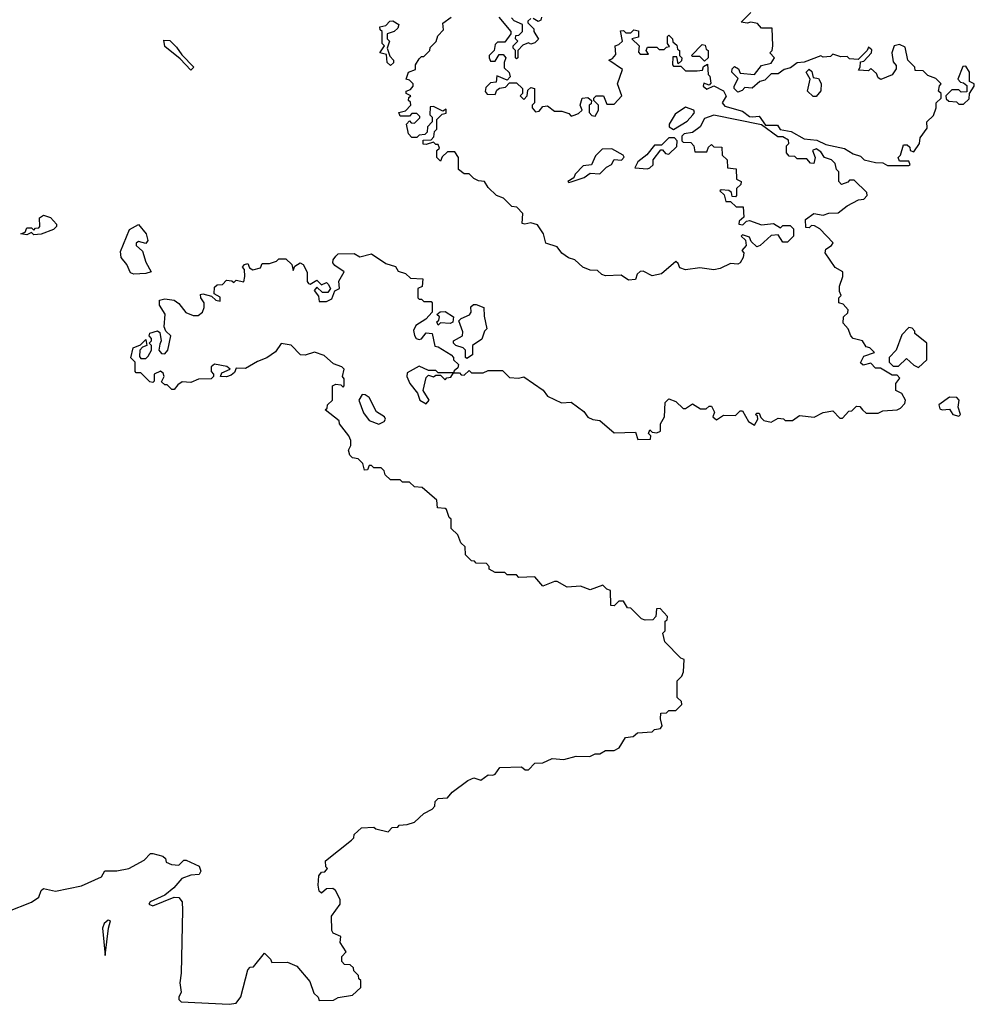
# Model space of a CAD drawing. Extents: x 1980017 to 2252640, y 74400 to 266395.
# Tile 219 of 256: x 2141875 to 2145890, y 152245 to 156385. Entities that reach past the tile are written whole.
import ezdxf

# ---------------------------------------------------------------- set-up
doc = ezdxf.new("R2010")
doc.units = 0

msp = doc.modelspace()

# ---------------------------------------------------------------- linework, layer by layer
at = {"layer": '0CON20XD'}
for points in [[(2144000, 155525), (2143988.3, 155528.3), (2143990.7, 155570.7), (2143966.4, 155596.4), (2143945, 155600), (2143910, 155635), (2143880, 155645), (2143845, 155680), (2143830, 155705), (2143805, 155707.5), (2143785, 155717.5), (2143765, 155737.5), (2143745, 155737.5), (2143720, 155755), (2143720, 155805), (2143705, 155830), (2143675, 155830), (2143651.7, 155808.3), (2143645, 155790), (2143630, 155805), (2143630, 155835), (2143640, 155845), (2143635, 155860), (2143625, 155860), (2143615, 155870), (2143585, 155860), (2143571.7, 155861.7), (2143571.7, 155878.3), (2143605, 155880), (2143617, 155893), (2143620, 155915), (2143630, 155925), (2143630, 155965), (2143651.7, 155988.3), (2143668.3, 155991.7), (2143668.3, 156008.3), (2143655, 156000), (2143615, 156020), (2143601.7, 156018.3), (2143600, 155985), (2143610, 155975), (2143610, 155955), (2143590, 155935), (2143588.3, 155911.7), (2143578.3, 155901.7), (2143555, 155900), (2143545, 155890), (2143525, 155890), (2143510, 155905), (2143502.5, 155945), (2143515, 155960), (2143521.7, 155951.7), (2143535, 155950), (2143558.3, 155971.7), (2143558.3, 155978.3), (2143545, 155990), (2143525, 155990), (2143515, 155980), (2143475, 155980), (2143470, 155995), (2143498.3, 156001.7), (2143520, 156025), (2143518.3, 156038.3), (2143510, 156045), (2143511.7, 156058.3), (2143520, 156065), (2143500, 156075), (2143500, 156085), (2143518.3, 156091.7), (2143530, 156105), (2143530, 156115), (2143515, 156130), (2143500, 156135), (2143510, 156165), (2143540, 156175), (2143540, 156195), (2143555, 156220), (2143565, 156230), (2143575, 156230), (2143600, 156255), (2143601.7, 156268.3), (2143627, 156293), (2143633, 156317), (2143657, 156343), (2143655, 156370), (2143690, 156395)], [(2143890, 156395), (2143940, 156335), (2143940, 156325), (2143915, 156290), (2143885, 156290), (2143875, 156280), (2143870, 156255), (2143850, 156235), (2143850, 156225), (2143855, 156210), (2143875, 156210), (2143891.7, 156238.3), (2143908.3, 156238.3), (2143920, 156225), (2143912.5, 156205), (2143913, 156183), (2143933, 156163), (2143937.5, 156145), (2143925, 156130), (2143881.7, 156148.3), (2143878.3, 156121.7), (2143855, 156120), (2143835, 156100), (2143832.5, 156082.5), (2143841.7, 156071.7), (2143875, 156070), (2143881.7, 156088.3), (2143892.5, 156097.5), (2143918.3, 156101.7), (2143935, 156120), (2143965, 156120), (2143990, 156095), (2143990, 156075), (2143980, 156065), (2143995, 156050), (2144010, 156065), (2144011.7, 156088.3), (2144025, 156100), (2144040, 156095), (2144040, 156035), (2144030, 156025), (2144030, 156015), (2144045, 155997.5), (2144060, 156000), (2144075, 156020), (2144095, 156022.5), (2144125, 156000), (2144155, 156000), (2144185, 155990), (2144195, 155980), (2144207, 155983), (2144225, 155990), (2144240, 156005), (2144232.5, 156025), (2144240, 156055), (2144265, 156057.5), (2144280, 156045), (2144278.3, 156031.7), (2144270, 156025), (2144270, 155995), (2144281.7, 155981.7), (2144295, 155980), (2144310, 156005), (2144310, 156025), (2144290, 156045), (2144290, 156055), (2144300, 156065), (2144330, 156065), (2144345, 156030), (2144375, 156030), (2144407.5, 156065), (2144390, 156115), (2144410, 156175), (2144352.5, 156215), (2144368.3, 156221.7), (2144381.7, 156238.3), (2144380, 156275), (2144395, 156280), (2144410, 156295), (2144401.7, 156338.3), (2144415, 156340), (2144425, 156330), (2144445, 156330), (2144458.3, 156341.7), (2144477.5, 156337.5), (2144478.3, 156311.7), (2144450, 156305), (2144480, 156275), (2144478.3, 156248.3), (2144485, 156240), (2144520, 156240), (2144510, 156255), (2144515, 156270), (2144555, 156270), (2144565, 156260), (2144585, 156260), (2144595, 156270), (2144608.3, 156271.7), (2144600, 156285), (2144600, 156315), (2144605, 156320), (2144620, 156305), (2144621.7, 156291.7), (2144638.3, 156278.3), (2144641.7, 156261.7), (2144650, 156255), (2144650, 156235), (2144660, 156225), (2144658.3, 156211.7), (2144645, 156200), (2144638.3, 156228.3), (2144621.7, 156228.3), (2144620, 156195), (2144625, 156190), (2144655, 156190), (2144675, 156170), (2144725, 156170), (2144747.5, 156172.5), (2144751.7, 156188.3), (2144768.3, 156198.3), (2144770, 156155), (2144777, 156147), (2144781.7, 156118.3), (2144775, 156110), (2144752.5, 156117.5), (2144750, 156105), (2144765, 156092.5), (2144795, 156107.5), (2144835.8, 156085.8), (2144846.7, 156063.3), (2144830, 156035), (2144840.7, 156020.7), (2144915, 156000), (2144945, 155977.5), (2144957, 155977), (2144985, 155980), (2145011.7, 155941.7), (2145061.7, 155941.7), (2145073.3, 155923.3), (2145120, 155915), (2145173.8, 155883.8), (2145228.3, 155878.3), (2145265, 155860), (2145343.9, 155843.9), (2145380.4, 155820.5), (2145410.7, 155810.7), (2145426.1, 155796.1), (2145473.9, 155783.9), (2145505, 155783.3), (2145525, 155772.5), (2145615, 155772.5)], [(2144025, 156390), (2144011.7, 156378.3), (2144011.7, 156371.7), (2144037, 156347), (2144037.5, 156335), (2144057, 156303), (2144041.7, 156288.3), (2144025, 156282.5), (2144015, 156287.5), (2143991.7, 156278.3), (2143970, 156255), (2143970, 156225), (2143965, 156220), (2143960, 156225), (2143960, 156255), (2143950, 156265), (2143950, 156275), (2143970, 156295), (2143960, 156305), (2143961.7, 156318.3), (2143975, 156320), (2143990, 156335), (2143990, 156365), (2143955, 156380), (2143943, 156393)], [(2144070, 156395), (2144066.4, 156383.6), (2144055, 156377.5), (2144035, 156390)], [(2145615, 155772.5), (2145620, 155775), (2145615, 155790), (2145575, 155790), (2145570, 155805), (2145580, 155815), (2145591.7, 155858.3), (2145608.3, 155858.3), (2145618.3, 155848.3), (2145620, 155835), (2145635, 155830), (2145660, 155865), (2145661.7, 155888.3), (2145691.7, 155928.3), (2145690, 155955), (2145718.3, 155981.7), (2145730, 156015), (2145730, 156035), (2145750, 156055), (2145750, 156075), (2145740, 156085), (2145743, 156107), (2145750, 156115), (2145728.3, 156138.3), (2145695, 156150), (2145675, 156170), (2145641.7, 156171.7), (2145640, 156185), (2145610, 156215), (2145599.3, 156269.3), (2145575, 156280), (2145552.5, 156275), (2145542.5, 156245), (2145548.3, 156208.3), (2145561.7, 156191.7), (2145561.7, 156178.3), (2145545, 156152.5), (2145497, 156133), (2145485, 156140), (2145478.3, 156158.3), (2145455, 156180), (2145445, 156170), (2145402.5, 156172.5), (2145410, 156185), (2145411.7, 156208.3), (2145425, 156210), (2145457.5, 156245), (2145458.3, 156258.3), (2145445, 156270), (2145440, 156255), (2145401.7, 156218.3), (2145365, 156220), (2145355, 156230), (2145328.3, 156228.3), (2145295, 156240), (2145285, 156230), (2145255, 156227.5), (2145245, 156232.5), (2145175, 156206.7), (2145145, 156203.3), (2145117.5, 156182.5), (2145090, 156175), (2145065, 156157.5), (2145035, 156156.7), (2145009.6, 156130.5), (2144987.5, 156125), (2144955, 156097.5), (2144925, 156100), (2144913, 156087), (2144895, 156080), (2144880, 156095), (2144880, 156105), (2144897.5, 156137.5), (2144870, 156165), (2144871.7, 156178.3), (2144881.7, 156188.3), (2144898.3, 156178.3), (2144905, 156160), (2144965, 156154), (2144995, 156192.5), (2145035, 156202.5), (2145050, 156225), (2145030, 156245), (2145040, 156255), (2145042.5, 156275), (2145040, 156350), (2144995, 156350), (2144978.3, 156368.3), (2144950, 156375), (2144935, 156370), (2144910, 156375), (2144950, 156415)], [(2143435, 156192.5), (2143420, 156205), (2143418.3, 156238.3), (2143390, 156245), (2143410, 156275), (2143400, 156285), (2143400, 156335), (2143391.7, 156341.7), (2143390, 156355), (2143415, 156360), (2143431.7, 156378.3), (2143445, 156380), (2143470, 156365), (2143465, 156350), (2143450, 156335), (2143420, 156325), (2143420, 156305), (2143430, 156295), (2143420, 156265), (2143431.7, 156231.7), (2143447.5, 156215), (2143447, 156203), (2143435, 156192.5)], [(2142595, 156173.3), (2142550, 156220), (2142485, 156272.5), (2142481.7, 156298.3), (2142507, 156297), (2142535, 156270), (2142557, 156237), (2142607.5, 156185), (2142595, 156173.3)], [(2144755, 156210), (2144735, 156230), (2144705, 156230), (2144700, 156235), (2144745, 156280), (2144758.3, 156278.3), (2144761.7, 156261.7), (2144770, 156255), (2144770, 156225), (2144755, 156210)], [(2145845, 156030), (2145868.3, 156051.7), (2145870, 156075), (2145890, 156105), (2145890, 156115), (2145870, 156125), (2145870, 156165), (2145855, 156190), (2145841.7, 156188.3), (2145820, 156135), (2145831.7, 156121.7), (2145845, 156120), (2145858.3, 156108.3), (2145858.3, 156081.7), (2145835, 156080), (2145825, 156090), (2145795, 156090), (2145770, 156065), (2145771.7, 156051.7), (2145783, 156043), (2145815, 156040), (2145825, 156030), (2145845, 156030)], [(2145211.7, 156061.7), (2145188.8, 156085), (2145200, 156135), (2145182.5, 156165), (2145195, 156177.5), (2145207, 156167), (2145211.7, 156141.7), (2145235, 156137.5), (2145246.4, 156116.4), (2145243.9, 156086.1), (2145225, 156062.5), (2145211.7, 156061.7)], [(2144625, 155923.8), (2144681.7, 155958.3), (2144706.7, 155985), (2144712.5, 155995), (2144710, 156005), (2144675, 156016.7), (2144632, 155988), (2144606.2, 155945), (2144606.7, 155935), (2144625, 155923.8)], [(2143690, 154285), (2143681.7, 154291.7), (2143670, 154325), (2143665, 154330), (2143631.7, 154331.7), (2143630, 154365), (2143568.3, 154418.3), (2143535, 154420), (2143515, 154440), (2143485, 154440), (2143475, 154450), (2143435, 154450), (2143411.7, 154471.7), (2143408.3, 154488.3), (2143395, 154500), (2143365, 154500), (2143355, 154510), (2143345, 154510), (2143338.3, 154491.7), (2143325, 154490), (2143318.3, 154518.3), (2143298.3, 154538.3), (2143275, 154542.5), (2143263.6, 154553.6), (2143257.5, 154575), (2143267.5, 154595), (2143267.5, 154615), (2143260, 154635), (2143220, 154685), (2143218.3, 154698.3), (2143160, 154745), (2143168.3, 154751.7), (2143170, 154765), (2143190, 154785), (2143190, 154845), (2143205, 154852.5), (2143225, 154850), (2143235, 154840), (2143240, 154845), (2143240, 154875), (2143232.5, 154885), (2143240, 154915), (2143230, 154925), (2143195, 154937.5), (2143155, 154973.3), (2143115, 154986.2), (2143076.1, 154973.9), (2143055.9, 154975.9), (2143017, 155017), (2142975, 155023.3), (2142951.4, 154988.6), (2142915, 154963.3), (2142875, 154947.5), (2142825, 154917.5), (2142785, 154920), (2142778.3, 154901.7), (2142765, 154890), (2142745, 154882.5), (2142720, 154885), (2142725, 154900), (2142760, 154915), (2142746.4, 154926.4), (2142695, 154936.7), (2142680, 154925), (2142680, 154905), (2142690, 154895), (2142690, 154885), (2142680, 154875), (2142627, 154873), (2142595, 154860), (2142558.3, 154861.7), (2142540, 154850), (2142525, 154830), (2142515, 154830), (2142495, 154850), (2142485, 154850), (2142471.7, 154861.7), (2142482.5, 154885), (2142478.3, 154898.3), (2142467, 154907), (2142440, 154895), (2142440, 154865), (2142435, 154860), (2142421.7, 154861.7), (2142385, 154900), (2142365, 154900), (2142360, 154905), (2142360, 154945), (2142343, 154963), (2142352.5, 155005), (2142382.5, 155017.5), (2142405, 155040), (2142410, 155015), (2142391.7, 155008.3), (2142380, 154995), (2142378.3, 154968.3), (2142385, 154960), (2142405, 154960), (2142415, 154970), (2142430, 154995), (2142430, 155015), (2142420, 155025), (2142430, 155035), (2142430, 155045), (2142420, 155055), (2142423, 155067), (2142455, 155076.7), (2142465, 155070), (2142470, 155035), (2142465, 155020), (2142460, 154995), (2142471.7, 154981.7), (2142485, 154980), (2142497.5, 154995), (2142510, 155055), (2142490, 155075), (2142483, 155093), (2142486.4, 155146.4), (2142462.5, 155185), (2142462.5, 155205), (2142485, 155211.2), (2142525, 155206), (2142545, 155191.2), (2142574.2, 155154.2), (2142605, 155140.8), (2142625, 155140.6), (2142643.3, 155155), (2142650.9, 155175), (2142650.8, 155195), (2142636.7, 155215), (2142635, 155230), (2142645, 155232.5), (2142681.7, 155221.7), (2142700, 155205), (2142718.3, 155201.7), (2142718.3, 155218.3), (2142692.5, 155232.5), (2142695, 155260), (2142705, 155270), (2142728.3, 155271.7), (2142745, 155290), (2142767, 155287), (2142775, 155280), (2142785, 155290), (2142817.5, 155282.5), (2142822.5, 155305), (2142820, 155335), (2142812.5, 155345), (2142820, 155355), (2142835, 155360), (2142841.7, 155341.7), (2142855, 155332.5), (2142888.3, 155341.7), (2142895, 155360), (2142925, 155360), (2142955, 155370), (2142965, 155380), (2142995, 155380), (2143020, 155355), (2143025, 155330), (2143031.7, 155348.3), (2143055, 155362.5), (2143067.5, 155355), (2143083.6, 155323.6), (2143083.8, 155283.8), (2143090, 155275), (2143097, 155273), (2143125, 155290), (2143145, 155270), (2143165, 155280), (2143173, 155273), (2143182.5, 155255), (2143171.7, 155238.3), (2143148.3, 155238.3), (2143125, 155260), (2143113.3, 155246.7), (2143131.7, 155221.7), (2143135, 155200), (2143165, 155200), (2143188.3, 155211.7), (2143200, 155245), (2143220, 155255), (2143217.5, 155285), (2143240, 155325), (2143200.7, 155350.7), (2143192.5, 155362.5), (2143193.3, 155375), (2143205, 155390), (2143215, 155400), (2143281.7, 155401.7), (2143305, 155387.5), (2143355, 155400), (2143415, 155360), (2143455, 155347.5), (2143467, 155327), (2143497, 155317), (2143518.3, 155298.3), (2143570, 155295), (2143567.5, 155262.5), (2143550, 155255), (2143550, 155215), (2143555, 155210), (2143565, 155210), (2143575, 155200), (2143605, 155200), (2143610, 155195), (2143610, 155155), (2143582.5, 155125), (2143540.7, 155099.3), (2143531.7, 155078.3), (2143535, 155057.5), (2143542.5, 155045), (2143555, 155040), (2143565, 155042.5), (2143585, 155067.5), (2143610, 155065), (2143621.7, 155011.7), (2143635, 155010), (2143690, 154975), (2143700, 154965), (2143700, 154955), (2143720, 154935), (2143718.3, 154921.7), (2143701.7, 154908.3), (2143700, 154900), (2143725, 154900), (2143731.7, 154891.7), (2143745, 154890), (2143765, 154910), (2143775, 154900), (2143825, 154900), (2143845, 154910), (2143905, 154910), (2143935, 154880), (2143973, 154877), (2143995, 154882.5), (2144076.4, 154826.4), (2144095, 154802.5), (2144153.6, 154773.6), (2144195, 154776.7), (2144247.7, 154737.7), (2144265, 154713.3), (2144285, 154703.3), (2144315, 154700), (2144375, 154647.5), (2144465, 154650), (2144475, 154620), (2144528.3, 154621.7), (2144530, 154635), (2144520, 154645), (2144525, 154660), (2144535, 154650), (2144555, 154647.5), (2144570, 154655), (2144570, 154685), (2144587.5, 154715), (2144590, 154775), (2144605, 154790), (2144635, 154780), (2144665, 154750), (2144675, 154750), (2144705, 154770), (2144738.3, 154748.3), (2144761.7, 154748.3), (2144775, 154760), (2144785, 154760), (2144797.5, 154735), (2144790, 154715), (2144805, 154702.5), (2144835, 154722.5), (2144885, 154720), (2144905, 154740), (2144915, 154740), (2144940, 154695), (2144965, 154680), (2144980, 154705), (2144978.3, 154718.3), (2144970, 154725), (2144975, 154730), (2144985, 154730), (2144991.7, 154711.7), (2145005, 154700), (2145035, 154692.5), (2145065, 154710), (2145087, 154707), (2145095, 154700), (2145125, 154700), (2145155, 154720), (2145216.4, 154713.6), (2145255, 154732.5), (2145295, 154740), (2145325, 154710), (2145335, 154710), (2145361.7, 154738.3), (2145375, 154740), (2145395, 154760), (2145408.3, 154758.3), (2145420, 154745), (2145435, 154730), (2145485, 154730), (2145505, 154740), (2145565, 154743.8), (2145579.1, 154750.9), (2145598.3, 154771.7), (2145600, 154785), (2145585, 154812.5), (2145560, 154825), (2145560, 154855), (2145577, 154877), (2145565, 154890), (2145545, 154890), (2145495, 154920), (2145475, 154920), (2145455, 154940), (2145422.5, 154932.5), (2145411.7, 154941.7), (2145425, 154970), (2145470, 154985), (2145450, 155005), (2145435, 155010), (2145420, 155035), (2145380, 155045), (2145370, 155055), (2145360, 155085), (2145338.3, 155108.3), (2145340, 155135), (2145358.3, 155151.7), (2145360, 155165), (2145338.3, 155188.3), (2145320, 155195), (2145320, 155215), (2145330, 155225), (2145322.5, 155242.5), (2145322.5, 155265), (2145337.5, 155305), (2145337.5, 155325), (2145305, 155342.5), (2145262.5, 155405), (2145265, 155420), (2145290, 155435), (2145297, 155447), (2145240, 155505), (2145218.3, 155518.3), (2145205, 155520), (2145195, 155510), (2145181.7, 155511.7), (2145180, 155545), (2145215, 155570), (2145255, 155562.5), (2145278.3, 155571.7), (2145317, 155573), (2145355, 155602.5), (2145403, 155627), (2145425, 155630), (2145440, 155645), (2145438.3, 155658.3), (2145385, 155710), (2145365, 155710), (2145358.3, 155701.7), (2145331.7, 155691.7), (2145320, 155705), (2145320, 155745), (2145310, 155755), (2145305, 155780), (2145290, 155795), (2145260, 155805), (2145245, 155830), (2145225, 155842.5), (2145210, 155835), (2145220, 155805), (2145215, 155780), (2145201.7, 155781.7), (2145185, 155800), (2145145, 155800), (2145135, 155810), (2145111.7, 155811.7), (2145100, 155825), (2145100, 155855), (2145110, 155865), (2145108.3, 155878.3), (2145085, 155892.5), (2145063, 155893), (2144995, 155942.5), (2144795, 155984.2), (2144755, 155968.8), (2144737.5, 155935), (2144705, 155910), (2144670, 155905), (2144660, 155895), (2144660, 155875), (2144665, 155870), (2144698.3, 155868.3), (2144710, 155855), (2144715, 155830), (2144765, 155830), (2144771.7, 155848.3), (2144785, 155860), (2144795, 155850), (2144828.3, 155848.3), (2144830, 155815), (2144850, 155795), (2144851.7, 155761.7), (2144888.3, 155758.3), (2144890, 155715), (2144910, 155705), (2144908.3, 155691.7), (2144890, 155675), (2144890, 155645), (2144885, 155640), (2144871.7, 155641.7), (2144868.3, 155658.3), (2144857, 155667), (2144825, 155670), (2144820, 155665), (2144838.3, 155648.3), (2144845, 155620), (2144865, 155620), (2144888.3, 155598.3), (2144918.3, 155598.3), (2144920, 155555), (2144901.7, 155538.3), (2144900, 155525), (2144917, 155523), (2144931.7, 155538.3), (2144945, 155540), (2144995, 155522.5), (2145045, 155527.5), (2145075, 155510), (2145085, 155520), (2145115, 155520), (2145130, 155505), (2145130, 155475), (2145105, 155450), (2145085, 155450), (2145065, 155480), (2145035, 155477.5), (2144990, 155435), (2144975, 155430), (2144951.7, 155451.7), (2144945, 155470), (2144915, 155480), (2144910, 155475), (2144928.3, 155458.3), (2144930, 155435), (2144912.5, 155415), (2144920, 155405), (2144917.5, 155385), (2144905, 155362.5), (2144895, 155357.5), (2144865, 155360), (2144821.7, 155338.3), (2144795, 155332.5), (2144735, 155341.2), (2144675, 155332.5), (2144651.7, 155341.7), (2144645, 155360), (2144635, 155367.5), (2144575, 155316.7), (2144535, 155307.5), (2144497, 155327), (2144485, 155326.7), (2144472.5, 155315), (2144465, 155292.5), (2144435, 155290), (2144405, 155310), (2144338.3, 155308.3), (2144323, 155313), (2144305, 155330), (2144275, 155331.2), (2144243.9, 155343.9), (2144210, 155375), (2144183.9, 155383.9), (2144155, 155403.3), (2144135, 155430), (2144087.5, 155445), (2144077.5, 155485), (2144053, 155523), (2144025, 155531.2), (2144000, 155525)], [(2144515, 155757.5), (2144525, 155762.5), (2144540, 155775), (2144540, 155795), (2144571.7, 155838.3), (2144578.3, 155838.3), (2144591.7, 155821.7), (2144605, 155820), (2144638.3, 155851.7), (2144640, 155875), (2144628.8, 155888.8), (2144605, 155888.8), (2144575, 155857.5), (2144545, 155857.5), (2144513.3, 155816.7), (2144475, 155787.5), (2144461.7, 155761.7), (2144515, 155757.5)], [(2144185, 155700), (2144195, 155702.5), (2144248.6, 155721.4), (2144275, 155740), (2144315, 155737.5), (2144343.3, 155765), (2144364, 155776), (2144375, 155796.7), (2144406.4, 155793.6), (2144417, 155807), (2144412.5, 155815), (2144365, 155842.5), (2144325, 155840), (2144297, 155813), (2144280, 155775), (2144245, 155770), (2144211.2, 155735), (2144205, 155720), (2144180, 155705), (2144185, 155700)], [(2141935, 155480), (2141925, 155490), (2141905, 155480), (2141880, 155485), (2141898.3, 155491.7), (2141905, 155510), (2141925, 155510), (2141935, 155500), (2141941.7, 155508.3), (2141955, 155510), (2141960, 155515), (2141958.3, 155551.7), (2141975, 155562.5), (2142005, 155552.5), (2142030, 155525), (2142030, 155515), (2142017, 155503), (2141965, 155482.5), (2141935, 155480)], [(2142355, 155314.2), (2142340.9, 155320.9), (2142325, 155356.2), (2142302.5, 155385), (2142299.6, 155410.5), (2142337.5, 155502.5), (2142375, 155524), (2142406.7, 155485), (2142413.6, 155456.4), (2142405, 155443.8), (2142375, 155452), (2142364.5, 155445.5), (2142364.4, 155435), (2142391.7, 155411.7), (2142406, 155365), (2142427.5, 155325), (2142405, 155317.1), (2142355, 155314.2)], [(2143755, 154960), (2143750, 154965), (2143750, 154995), (2143740, 155005), (2143710, 155015), (2143700, 155025), (2143700, 155035), (2143737.5, 155055), (2143738.3, 155071.7), (2143721.7, 155118.3), (2143731.2, 155128.8), (2143766.4, 155143.6), (2143773.3, 155155), (2143773, 155177), (2143783, 155187), (2143795, 155187.5), (2143827.5, 155175), (2143828.3, 155138.3), (2143840, 155085), (2143830, 155075), (2143818.3, 155041.7), (2143780, 155015), (2143780, 154975), (2143755, 154960)], [(2143635, 155100), (2143630, 155115), (2143638.3, 155121.7), (2143640, 155135), (2143630, 155145), (2143643, 155157), (2143665, 155157.5), (2143700, 155135), (2143697, 155113), (2143685, 155107.5), (2143645, 155110), (2143635, 155100)], [(2145655, 154922.5), (2145690, 154955), (2145690, 155025), (2145640, 155065), (2145640, 155075), (2145628.3, 155088.3), (2145615, 155090), (2145585, 155060), (2145561.2, 154995), (2145532.5, 154965), (2145532.5, 154945), (2145548.3, 154928.3), (2145571.7, 154928.3), (2145605, 154960), (2145635, 154932.5), (2145655, 154922.5)], [(2143585, 154770), (2143596.7, 154785), (2143572.5, 154825), (2143585, 154880), (2143595, 154890), (2143615, 154882.5), (2143625, 154890), (2143645, 154890), (2143665, 154870), (2143671.7, 154878.3), (2143688.3, 154881.7), (2143700, 154900), (2143635, 154900), (2143625, 154910), (2143595, 154910), (2143555, 154927.5), (2143505, 154900), (2143503.3, 154885), (2143516.2, 154855), (2143547.5, 154815), (2143557.5, 154785), (2143585, 154770)], [(2143385, 154683.8), (2143407.5, 154695), (2143413.3, 154705), (2143410, 154715), (2143375.7, 154735.7), (2143345, 154796), (2143327.7, 154807.7), (2143315, 154808.8), (2143301.2, 154785), (2143321.1, 154731.1), (2143345, 154700), (2143385, 154683.8)], [(2145825, 154717.5), (2145832.5, 154725), (2145822.5, 154755), (2145826.2, 154785), (2145815.9, 154795.9), (2145785, 154797.1), (2145741.2, 154765), (2145745, 154748.8), (2145755, 154744), (2145785, 154747.5), (2145800, 154725), (2145825, 154717.5)], [(2141825, 152634.3), (2141925, 152674.3), (2141955.4, 152694.5), (2141965, 152722.5), (2141975, 152731.2), (2142025, 152720), (2142135, 152742.9), (2142218.8, 152781.2), (2142233.8, 152806.2), (2142283.9, 152806.1), (2142333.9, 152816.1), (2142399.2, 152850.8), (2142425, 152878.8), (2142435, 152878.8), (2142477, 152867), (2142488.3, 152858.3), (2142491.7, 152841.7), (2142513, 152833), (2142545, 152830), (2142565, 152850), (2142575, 152850), (2142630, 152825), (2142637.5, 152805), (2142629.3, 152790.7), (2142595, 152787.5), (2142556.4, 152773.6), (2142523.3, 152735), (2142486.1, 152703.9), (2142424.3, 152675.7), (2142417.5, 152665), (2142435, 152658.8), (2142524.3, 152695.7), (2142545, 152694.2), (2142558.6, 152675), (2142559.1, 152640.9), (2142554, 152375), (2142548, 152335), (2142553.8, 152295), (2142543.8, 152275), (2142543.8, 152265), (2142553.8, 152255), (2142755.5, 152244.5), (2142785, 152249.2), (2142804.5, 152275.5), (2142835, 152390), (2142845, 152400), (2142858.3, 152401.7), (2142905, 152460), (2142930, 152435), (2142935, 152420), (2143001.7, 152421.7), (2143040, 152405), (2143095, 152340), (2143111.7, 152291.7), (2143130, 152275), (2143135, 152260), (2143195, 152262.5), (2143215, 152272.5), (2143275, 152282.5), (2143310, 152315), (2143310, 152345), (2143301.7, 152351.7), (2143300, 152365), (2143280, 152385), (2143278.3, 152398.3), (2143265, 152410), (2143241.7, 152411.7), (2143230, 152425), (2143230, 152445), (2143247.5, 152465), (2143222.5, 152505), (2143225, 152530), (2143193.3, 152543.3), (2143187.5, 152555), (2143186.2, 152615), (2143223.3, 152665), (2143223.3, 152685), (2143203, 152723), (2143191.7, 152731.7), (2143165, 152730), (2143145, 152712.5), (2143135, 152720), (2143130, 152745), (2143133.3, 152785), (2143145, 152800), (2143158.3, 152801.7), (2143170, 152815), (2143162.5, 152822.5), (2143161.7, 152848.3), (2143270, 152935), (2143280, 152945), (2143281.7, 152958.3), (2143313, 152987), (2143365, 152990), (2143373, 152983), (2143425, 152970), (2143441.7, 152988.3), (2143465, 152990), (2143471.7, 152998.3), (2143505, 153000), (2143535, 153010), (2143575, 153047.5), (2143610, 153065), (2143621.7, 153078.3), (2143623, 153097), (2143635, 153110), (2143675, 153112.5), (2143693.6, 153136.4), (2143760, 153185), (2143785, 153196.7), (2143815, 153186.7), (2143845, 153210), (2143865, 153207.5), (2143875, 153212.5), (2143895, 153240), (2143985, 153242.5), (2144000.8, 153230.8), (2144015, 153231.2), (2144041.2, 153258.8), (2144075, 153260), (2144115, 153277.5), (2144163.6, 153273.6), (2144215, 153287.5), (2144273, 153287), (2144295, 153297.5), (2144315, 153297.5), (2144338.3, 153311.7), (2144375, 153312.5), (2144396.4, 153323.6), (2144423, 153367), (2144455, 153370), (2144473.6, 153386.4), (2144535, 153390), (2144545, 153400), (2144570, 153405), (2144577.5, 153415), (2144570, 153445), (2144571.7, 153468.3), (2144595, 153470), (2144605, 153480), (2144635, 153480), (2144660, 153505), (2144658.3, 153518.3), (2144640, 153535), (2144640, 153605), (2144660, 153625), (2144667, 153643), (2144670, 153695), (2144655, 153700), (2144588.3, 153768.3), (2144580, 153805), (2144590, 153815), (2144590, 153855), (2144598.3, 153861.7), (2144600, 153875), (2144568.3, 153908.3), (2144553, 153907), (2144550, 153875), (2144538.3, 153861.7), (2144505, 153860), (2144490, 153865), (2144445, 153910), (2144431.7, 153911.7), (2144415, 153940), (2144395, 153940), (2144375, 153920), (2144361.7, 153921.7), (2144360, 153985), (2144345, 153990), (2144327, 154007), (2144275, 153987.5), (2144233, 154003), (2144178.3, 153998.3), (2144135, 154022.5), (2144125, 154022.5), (2144075, 154002.5), (2144041.7, 154041.7), (2143975, 154040), (2143965, 154050), (2143925, 154050), (2143915, 154060), (2143875, 154060), (2143850, 154075), (2143850, 154085), (2143838.3, 154098.3), (2143795, 154100), (2143788.3, 154108.3), (2143775, 154110), (2143750, 154135), (2143748.3, 154168.3), (2143730, 154185), (2143718.3, 154218.3), (2143690, 154245), (2143690, 154285)], [(2142235, 152450), (2142248, 152565), (2142257.5, 152595), (2142247.7, 152597.7), (2142230, 152585), (2142223.1, 152565), (2142235, 152450)]]:
    msp.add_lwpolyline(points, dxfattribs=at)

doc.saveas('drawing.dxf')
